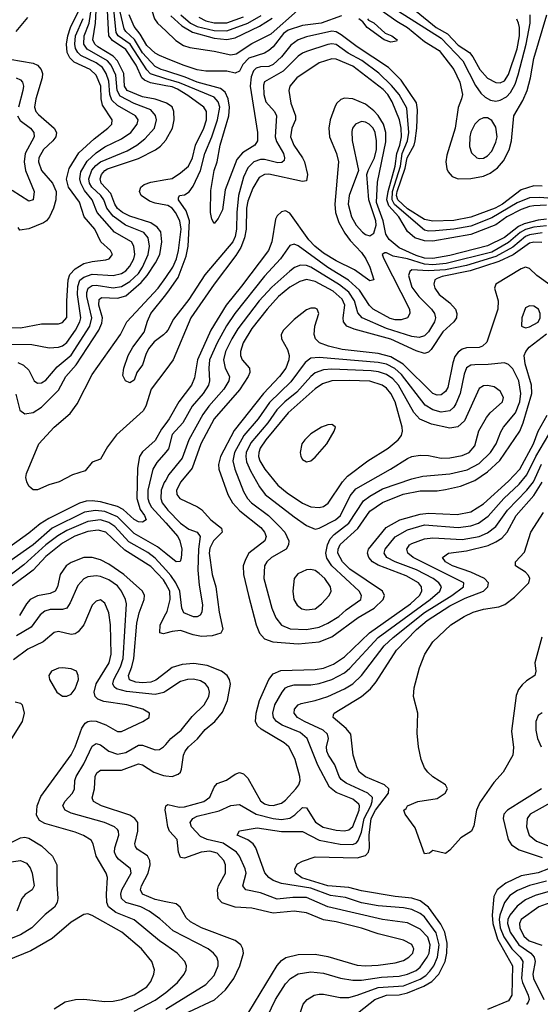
# Model space of a CAD drawing. Header units: inches. Extents: x 501365 to 657855, y 482276 to 547543.
# Tile 17 of 256: x 519306 to 521781, y 493047 to 497726. Entities that reach past the tile are written whole.
import ezdxf

# ---------------------------------------------------------------- set-up
doc = ezdxf.new("R2010")
doc.units = ezdxf.units.IN
doc.header["$MEASUREMENT"] = 0
doc.layers.add('A5419', color=7, linetype='Continuous')
doc.layers.add('A5429', color=7, linetype='Continuous')

msp = doc.modelspace()

# ---------------------------------------------------------------- linework, layer by layer
at = {"layer": 'A5419', "color": 5}
for points, elevation in [([(520000, 498004.5), (519987.2, 497970), (519935.1, 497890), (519926, 497850), (519926.3, 497810), (519933.6, 497770), (519947.3, 497730), (519960.9, 497710), (520000, 497672.8)], 1620), ([(519296.6, 496096.6), (519324.4, 496084.4), (519350, 496061.3), (519374.9, 496010), (519390, 495998.4), (519410, 496000.5), (519430, 496013.1), (519483.5, 496076.5), (519550, 496132), (519638.6, 496270), (519648.9, 496310), (519625.1, 496410), (519624.7, 496430), (519631.3, 496450), (519650, 496462.3), (519670, 496465), (519750, 496452), (519790, 496458.5), (519830, 496482), (519870, 496520.4), (519889.2, 496550), (519916.6, 496610), (519922.9, 496650), (519916.9, 496690), (519895.3, 496715.3), (519809, 496749), (519750, 496791.9), (519719.7, 496830), (519705.3, 496870), (519692, 496890), (519648.2, 496930), (519637.7, 496950), (519634.8, 496970), (519649.5, 497010.5), (519667.2, 497032.8), (519690, 497051.4), (519816.6, 497103.4), (519862, 497130), (519900.4, 497159.6), (519946, 497210), (519956.6, 497250), (519951.4, 497271.4), (519930, 497297.5), (519850, 497328.7), (519783.5, 497363.5), (519769.1, 497390), (519762.3, 497462.3), (519741.3, 497510), (519722.6, 497530), (519627, 497587), (519611.5, 497610), (519612.7, 497650), (519635.7, 497710), (519656.9, 497850)], 1740), ([(520000, 497446), (519928.3, 497468.3), (519910, 497487.8), (519831.6, 497610), (519774.1, 497650), (519765.1, 497665.1), (519751.5, 497790)], 1660), ([(519264, 496264), (519310, 496261.1), (519410, 496280.3), (519490, 496280.9), (519510, 496287.3), (519530, 496310.6), (519529.6, 496389.6), (519536.5, 496490), (519544.3, 496515.7), (519570, 496542.6), (519610, 496566.8), (519650, 496576.7), (519715.2, 496584.8), (519731, 496590), (519746.4, 496610), (519737.6, 496630), (519691, 496671), (519662.6, 496730), (519611.9, 496790), (519590, 496859.8), (519537.6, 496930), (519527.8, 496967.8), (519541.2, 497018.8), (519586.6, 497093.4), (519659.8, 497160.2), (519725.4, 497210), (519743.9, 497230), (519745.6, 497250), (519700.1, 497320.1), (519693.5, 497350), (519691.3, 497410), (519670, 497462.9), (519640.1, 497490), (519565, 497525), (519544.4, 497544.4), (519531.9, 497570), (519528, 497610), (519534.6, 497650), (519547.8, 497690), (519586.6, 497770)], 1780), ([(519342.8, 497737.2), (519287.2, 497670)], 1780), ([(520000, 497331.3), (519950, 497348), (519890, 497359.4), (519816, 497390), (519803.6, 497410), (519800.5, 497470), (519770.7, 497530), (519750, 497552.8), (519676.8, 497596.8), (519663.3, 497610), (519653.8, 497630), (519666.8, 497710), (519668.9, 497770)], 1720), ([(520000, 497412.7), (519926.9, 497426.9), (519898.6, 497438.6), (519887.2, 497450), (519859.1, 497510), (519810, 497584.1), (519746.9, 497626.9), (519730.2, 497650), (519722.9, 497770)], 1680), ([(520000, 497482.9), (519978.3, 497490), (519950, 497504.6), (519890, 497569.5), (519851.6, 497631.6), (519809.9, 497670), (519802.6, 497682.6), (519783.8, 497763.8)], 1640), ([(520000, 497543.8), (519970, 497556), (519950, 497567.1), (519910, 497603), (519877.9, 497657.9), (519850, 497693.5), (519826.5, 497750)], 1620), ([(519250, 496183.9), (519363.3, 496183.3), (519446.7, 496166.7), (519490, 496170.1), (519510, 496177), (519530, 496191.9), (519571.1, 496250), (519591.9, 496290), (519596.5, 496310), (519580.3, 496420.3), (519582.1, 496457.9), (519592.2, 496487.8), (519610, 496503.2), (519650, 496516.2), (519750, 496511.1), (519790, 496520.4), (519810, 496533.3), (519830, 496554.5), (519848, 496590), (519852.4, 496610), (519849.2, 496649.2), (519836.6, 496670), (519756.2, 496716.2), (519673.5, 496810), (519650.2, 496870), (519614.6, 496914.6), (519595.7, 496950), (519591.7, 496970), (519596.5, 497003.5), (519625.9, 497054.1), (519670, 497094.3), (519710, 497122.1), (519790, 497160.5), (519833.5, 497190), (519864.2, 497230), (519868.8, 497250), (519856.2, 497270), (519770, 497318.4), (519743.3, 497343.3), (519734.7, 497370), (519730, 497434.3), (519717.3, 497470), (519699, 497499), (519670, 497520.8), (519596.4, 497556.4), (519581.5, 497570), (519571.3, 497590), (519568, 497610), (519571.9, 497650), (519607.8, 497732.2)], 1760), ([(519258.4, 497538.4), (519370, 497520.3), (519390.1, 497510), (519407.8, 497490), (519413.6, 497470), (519412.9, 497450), (519382.1, 497350), (519376.5, 497310), (519383.1, 497290), (519395, 497275), (519469, 497210), (519480.1, 497190), (519478.3, 497170), (519463.3, 497150), (519418.2, 497110), (519396.2, 497070), (519394.8, 497050), (519408.7, 497010), (519461.8, 496950), (519479.4, 496910), (519478.1, 496870), (519466.1, 496830), (519447.8, 496790), (519432.8, 496770), (519419.5, 496760.5), (519350, 496732.1), (519305.9, 496725.9), (519298, 496738)], 1780), ([(519289.2, 497449.2), (519310, 497441.2), (519319.8, 497430), (519323.6, 497410), (519321.3, 497390), (519300.1, 497310)], 1760), ([(519295.3, 497270), (519307.4, 497247.4), (519357.8, 497210), (519373.1, 497190), (519374.6, 497170), (519332.6, 497090), (519326.5, 497050), (519332.9, 497010), (519374.5, 496910), (519370, 496869.8), (519350, 496864.2), (519270, 496915.1)], 1760), ([(519286.8, 495946.8), (519306.1, 495870), (519330, 495852.4), (519370, 495859.6), (519410, 495884.4), (519490, 495965.5), (519525.9, 496030), (519573.9, 496086.1), (519682.5, 496250), (519696.5, 496283.5), (519698.7, 496310), (519681.9, 496370), (519683.4, 496396.5), (519694.6, 496405.4), (519770, 496402.1), (519810, 496413.8), (519883.3, 496476.7), (519911.6, 496510), (519952, 496570), (519971.4, 496610), (519981.1, 496670), (519977.3, 496717.3), (519959.8, 496739.8), (519930, 496760.2), (519830, 496791.8), (519794, 496810), (519770, 496829.1), (519757.6, 496850), (519739.5, 496899.5), (519693.8, 496950), (519688, 496970), (519694.1, 496990), (519710.6, 497009.4), (519723.3, 497016.7), (519870, 497065.8), (519951.7, 497108.3), (519974.6, 497125.4), (520000, 497154.4)], 1720), ([(520000, 496845.2), (519950, 496853.7), (519923.5, 496863.5), (519884, 496890), (519874.6, 496910), (519881.1, 496930), (519897, 496942.9), (519930, 496954.3), (520000, 496966.5)], 1680), ([(520000, 496062.2), (519930.5, 495970), (519905.8, 495890), (519893, 495867), (519766.5, 495753.5), (519723.1, 495696.9), (519690, 495638.3), (519650, 495623.5), (519617.7, 495582.3), (519557, 495563), (519493.4, 495530), (519444.1, 495515.8), (519390, 495491.1), (519370, 495491.5), (519360, 495500), (519349.7, 495510), (519340.4, 495530), (519335.6, 495550), (519338.7, 495570), (519396.3, 495710), (519469, 495790), (519545.7, 495854.3), (519578.7, 495901.3), (519650, 496039.6), (519785, 496230), (519815.9, 496290), (519963.6, 496450), (520000, 496501.4)], 1680), ([(520000, 496239.3), (519990, 496228), (519945.2, 496194.8), (519918.3, 496161.7), (519905, 496135), (519890, 496085.4), (519863.1, 496050), (519850, 496012.7), (519830, 496000.7), (519809.2, 496010), (519795.5, 496035.5), (519800.5, 496070), (519820.8, 496130), (519843.5, 496170), (519898.1, 496241.9), (519913.2, 496293.2), (519929.9, 496330), (520000, 496418.9)], 1660), ([(520000, 495807.5), (519979.7, 495780.3), (519950, 495726.4), (519890, 495672.6), (519875.7, 495650), (519865.1, 495594.9), (519862.8, 495450), (519878.5, 495398.5), (519898.8, 495370), (519906.9, 495350), (519890, 495338.7), (519870, 495340.4), (519850, 495351), (519798.1, 495398.1), (519770, 495413.2), (519690, 495435.1), (519650, 495440.1), (519621.9, 495438.1), (519590, 495428.6), (519445, 495355), (519403.9, 495330), (519350, 495285.3), (519224.7, 495195.3)], 1720), ([(520000, 495670.5), (519957.8, 495622.2), (519939, 495590), (519915.2, 495490), (519915.6, 495450), (519920.8, 495430), (519932.5, 495410), (520000, 495334.3)], 1740), ([(520000, 495537.9), (519993.4, 495526.6), (519978.7, 495490), (519976.1, 495450), (519983.2, 495430), (520000, 495407.9)], 1760), ([(520000, 495189.6), (519961.2, 495221.2), (519850, 495283.9), (519770, 495363), (519710, 495388.7), (519666.3, 495393.7), (519614.4, 495385.6), (519459.4, 495310), (519370, 495230.5), (519263.5, 495156.5)], 1740), ([(520000, 495111.2), (519950, 495167.7), (519914.6, 495194.6), (519825.4, 495245.4), (519757.5, 495317.5), (519730, 495337.3), (519690, 495349), (519630, 495341.2), (519530, 495298.3), (519486.5, 495273.5), (519430, 495229.9), (519325.1, 495134.8), (519239.9, 495070)], 1760), ([(520000, 495045.2), (519990, 495063.5), (519930, 495127.1), (519805.6, 495205.6), (519715.9, 495290), (519679.4, 495299.4), (519630, 495293.6), (519568.1, 495271.9), (519510, 495239), (519430, 495175.1), (519370.4, 495109.6), (519270, 495035.1)], 1780), ([(520000, 494624.2), (519952.6, 494587.4), (519930, 494577.6), (519890, 494574.7), (519857.9, 494577.9), (519828.6, 494588.6), (519823.6, 494610), (519839.7, 494650), (519848, 494690), (519861.9, 494858.1), (519873.4, 494906.6), (519897.8, 494970), (519898.4, 494990), (519889.9, 495010), (519801.1, 495090), (519730, 495139.1), (519690, 495158.7), (519650, 495169.5), (519610, 495169.9), (519550, 495146.7), (519527.5, 495130), (519498.4, 495090), (519485, 495030), (519475.1, 495010), (519450, 494999.5), (519390, 494988.6), (519356.1, 494970), (519338.9, 494950), (519305.3, 494894.7)], 1820), ([(520000, 494535), (519990.9, 494529.1), (519950, 494518.8), (519813.1, 494533.1), (519766.7, 494546.7), (519754.9, 494554.9), (519748.1, 494570), (519753.9, 494590), (519785.2, 494650), (519798.5, 494690), (519813.2, 494950), (519809.5, 494970), (519789.9, 495010), (519770, 495035.5), (519730, 495063.9), (519690, 495079.9), (519670, 495082.9), (519630, 495078.2), (519611.3, 495068.7), (519582.4, 495037.7), (519546, 494954), (519530, 494929.9), (519510, 494923.7), (519450, 494923.4), (519425.1, 494914.9), (519402.7, 494897.3), (519360.5, 494839.5), (519290, 494797.1)], 1840), ([(520000, 493328.1), (519970, 493348.9), (519850, 493448.5), (519762.4, 493482.4), (519728.2, 493510), (519720.7, 493530), (519718.1, 493570), (519723, 493650), (519716.9, 493670), (519669.3, 493750), (519655.6, 493810), (519646.3, 493826.3), (519609.4, 493849.4), (519570, 493864.7), (519425.3, 493905.3), (519400.5, 493920.4), (519386.3, 493946.3), (519389.3, 493990), (519406.1, 494033.9), (519550, 494231.9), (519569.9, 494270), (519601.2, 494358.8), (519617.5, 494382.5), (519630, 494391.3), (519645.4, 494394.6), (519670, 494392.9), (519715.5, 494375.5), (519770, 494343.8), (519790, 494342.5), (519891.6, 494390), (519921.6, 494410), (519922.4, 494430), (519891.6, 494450), (519815.6, 494470), (519706.2, 494486.2), (519677, 494497), (519665.2, 494510), (519660.3, 494530), (519669.2, 494570), (519731.4, 494670), (519741, 494710), (519736.9, 494850), (519730, 494906.6), (519710, 494952.6), (519690, 494968.3), (519670, 494962.7), (519650, 494943.5), (519610.9, 494850), (519583.8, 494816.2), (519570, 494807.7), (519550, 494804.7), (519490, 494817.7), (519470, 494813.7), (519418, 494770), (519344.7, 494735.3), (519276.8, 494683.2)], 1860), ([(520000, 494809.8), (519990, 494806.7), (519972.3, 494812.3), (519973.5, 494850), (520000, 494902)], 1780), ([(519284.8, 494484.8), (519310, 494477.5), (519317.8, 494470), (519327.3, 494430), (519317.6, 494390), (519266.3, 494310)], 1860), ([(520000, 493427), (519972.1, 493452.1), (519921.7, 493490), (519881.1, 493510), (519809.7, 493529.7), (519790.4, 493550), (519786.8, 493570), (519790.7, 493590), (519836.4, 493670), (519833.2, 493690), (519775.8, 493735.8), (519764.3, 493750), (519757.2, 493770), (519757.9, 493790), (519777.8, 493850), (519776.3, 493870), (519770, 493878.2), (519756.5, 493890), (519708.7, 493910), (519550, 493955.8), (519521.2, 493970), (519510.6, 493990), (519519.9, 494010), (519557.4, 494050), (519565.9, 494070), (519568.1, 494110), (519573.8, 494130), (519610.3, 494190), (519650, 494274.2), (519670, 494286.8), (519690, 494280.1), (519730, 494249.2), (519770, 494234.9), (519810, 494243.4), (519870, 494278.1), (519890, 494277.8), (519950, 494256.6), (519970, 494258), (519990, 494270.2), (520000, 494281.9)], 1840), ([(520000, 493534), (519950, 493544), (519889.9, 493570), (519879.4, 493590), (519884.5, 493610), (519917, 493670), (519926.5, 493710), (519924.3, 493730), (519912.9, 493752.9), (519864.2, 493784.2), (519855.9, 493795.9), (519853.1, 493810), (519866.7, 493870), (519867.5, 493910), (519853.5, 493930), (519830, 493944.9), (519694.6, 493990), (519657.3, 494010), (519650, 494027.6), (519661.3, 494070), (519665.2, 494130), (519673.1, 494146.9), (519690, 494159.8), (519790, 494158.7), (519870, 494190.1), (519890, 494184.9), (519944, 494150), (519990, 494134.2), (520000, 494133.2)], 1820), ([(520000, 493953.2), (519997.3, 493970), (519999.9, 493990.1)], 1780), ([(519250, 493808), (519310, 493838), (519330, 493840.8), (519350, 493835.8), (519410, 493799), (519462.2, 493750), (519483, 493710), (519482.4, 493617.6), (519487.3, 493550), (519484.1, 493530), (519471.3, 493508.7), (519427.3, 493472.7), (519363.2, 493410), (519310, 493376.3), (519250, 493353.6)], 1860), ([(519210, 493715.6), (519310, 493730.7), (519337.8, 493717.8), (519355.6, 493695.6), (519365.9, 493670), (519375.1, 493610), (519364.5, 493590), (519332.3, 493567.7), (519316.1, 493550), (519292, 493490)], 1840), ([(519470, 493025.6), (519522.4, 493057.6), (519570.9, 493069.1), (519610, 493071.1), (519710, 493059.2), (519750, 493060.8), (519789.9, 493070.1), (519850, 493092.4), (519909.9, 493130), (519930, 493155.6), (519943.7, 493190), (519946.3, 493210), (519934.3, 493250), (519884.9, 493310), (519791.3, 493390), (519650, 493469.2), (519630, 493475.9), (519610, 493472.8), (519550, 493436.5), (519460, 493360), (519358.5, 493301.5), (519088.9, 493191.1)], 1880), ([(519850, 493014.4), (519950, 493066.7), (520000, 493102.5)], 1860)]:
    msp.add_lwpolyline(points, dxfattribs=dict(at, elevation=elevation))
at = {"layer": 'A5419', "color": 5, "elevation": 1880}
msp.add_lwpolyline([(519510, 494645.7), (519490, 494643.5), (519457.3, 494630), (519443.8, 494610), (519447, 494590), (519482, 494530), (519510, 494511.8), (519530, 494511.6), (519550, 494520.2), (519570, 494545.3), (519584.8, 494590), (519584.4, 494610), (519575.6, 494630), (519550, 494641)], close=True, dxfattribs=at)
at = {"layer": 'A5429', "color": 5}
for points, elevation in [([(520998, 497790), (521098.6, 497718.6), (521150, 497689.3), (521230, 497622.4), (521300.1, 497580.1), (521370, 497489.1), (521398.3, 497430), (521410.1, 497370), (521406.8, 497350), (521390.4, 497309.6), (521375.3, 497210), (521336.8, 497083.2), (521332.4, 497050), (521336.9, 497016.9), (521342.8, 497002.8), (521361.6, 496981.6), (521390, 496970.5), (521450, 496971.2), (521510, 496983), (521542.4, 496997.6), (521577.2, 497022.8), (521605, 497055), (521632.6, 497107.4), (521643.9, 497150), (521655.5, 497270), (521698.3, 497341.7), (521718.8, 497390), (521734.4, 497450), (521750, 497542.6), (521811.8, 497750)], 1640), ([(520000, 497672.8), (520047.5, 497627.5), (520083.8, 497603.8), (520113.9, 497593.9), (520230, 497577.1), (520310, 497559.7), (520335.2, 497564.8), (520410, 497613.3), (520501.2, 497658.8), (520627, 497770)], 1620), ([(520835, 497745), (520738.9, 497710), (520650, 497698.9), (520582.8, 497677.2), (520559.4, 497660.6), (520510, 497598.1), (520490, 497579.9), (520470, 497567.9), (520395.8, 497544.2), (520366.3, 497513.7), (520350, 497481.1), (520330, 497472.2), (520290, 497481.8), (520190, 497481.1), (520150, 497488.5), (520082.7, 497510), (520000, 497543.8)], 1620), ([(520025.1, 497745.1), (520076.7, 497696.7), (520126.7, 497666.7), (520230, 497638), (520290, 497632.7), (520330, 497639.6), (520445.2, 497694.8), (520505.9, 497734.1)], 1640), ([(520071.6, 497750), (520117.1, 497710), (520150, 497693.2), (520230, 497674.4), (520290, 497672.8), (520390, 497709.5), (520454.3, 497745.7)], 1660), ([(520157.7, 497737.7), (520190, 497721), (520230, 497712), (520290, 497712.1), (520370, 497739.5)], 1680), ([(521107.2, 497767.2), (521310, 497638.2), (521413.2, 497530), (521473.2, 497413.2), (521497.8, 497377.8), (521518.6, 497358.6), (521544.1, 497344.1), (521570, 497339.2), (521590, 497343.2), (521619.7, 497360.3), (521639.1, 497380.9), (521660.6, 497419.4), (521675.6, 497464.4), (521714.2, 497610), (521733.2, 497710), (521732.7, 497750)], 1660), ([(521190, 497767.3), (521285.3, 497690), (521338.8, 497658.8), (521390, 497605.7), (521444.2, 497570), (521460.4, 497550), (521493.6, 497490), (521530, 497448.1), (521570, 497427.2), (521590, 497425.5), (521610, 497435.1), (521630, 497465.3), (521670, 497587.3), (521681.3, 497650), (521682.1, 497690), (521677.6, 497710), (521669.2, 497729.2)], 1680), ([(520959.5, 497730), (520963.7, 497723.7), (520990, 497711.4), (521042.5, 497662.5), (521074.9, 497650), (521100.5, 497630), (521096.5, 497623.5), (521070, 497619.8), (521038.4, 497630), (520958, 497690), (520936.4, 497716.4), (520917.6, 497730)], 1620), ([(521790, 496934.3), (521750, 496936.7), (521690, 496917.4), (521600.4, 496850), (521565.6, 496830), (521450, 496787.9), (521370, 496771.6), (521270, 496768.6), (521230, 496777.1), (521150, 496827.7), (521103.9, 496870), (521097.6, 496890), (521100.6, 496910), (521139, 497021), (521147.1, 497070), (521181.3, 497130), (521185.9, 497150), (521194.5, 497210), (521197.7, 497297.7), (521191.4, 497331.4), (521119.1, 497439.2), (521058.8, 497498.8), (520910, 497597.5), (520834.8, 497654.8), (520810, 497667.9), (520790, 497671.4), (520670, 497645.2), (520630, 497630.3), (520595.2, 497604.8), (520550.8, 497549.2), (520510, 497512.6), (520490, 497504.1), (520450, 497502.1), (520430, 497496.6), (520417.4, 497482.6), (520406, 497454), (520401.8, 497410), (520435.9, 497190), (520435.7, 497150), (520424.1, 497130), (520365.7, 497094.3), (520338.3, 497061.7), (520282.6, 496917.4), (520270, 496822), (520250, 496781.2), (520230, 496757.2), (520218.7, 496778.7), (520213.3, 496810), (520214.5, 496914.5), (520229.9, 497009.9), (520244, 497050), (520259.2, 497130), (520300.2, 497270), (520303.7, 497310), (520297.1, 497350), (520282.5, 497382.5), (520259.8, 497399.8), (520150, 497428.6), (520092.6, 497452.6), (520000, 497482.9)], 1640), ([(521855.3, 496875.3), (521778.1, 496881.9), (521730, 496880.4), (521670, 496855.3), (521550, 496785.1), (521450, 496745.1), (521370, 496731.2), (521282.4, 496722.4), (521250, 496721.6), (521230, 496726.6), (521088.3, 496848.3), (521075.9, 496870), (521078.3, 496910), (521115.7, 497030), (521124.7, 497090), (521149.3, 497150), (521155.1, 497190), (521146.5, 497306.5), (521109.7, 497370), (521073.8, 497413.8), (521012.5, 497472.5), (520932.3, 497532.3), (520867.4, 497567.4), (520810, 497608.7), (520790, 497612), (520770, 497607.9), (520670, 497575.7), (520650, 497567.7), (520630, 497552.6), (520558.6, 497481.4), (520470, 497431.2), (520464.6, 497415.4), (520466.2, 497370), (520475.6, 497335.6), (520517, 497290), (520526.1, 497270), (520519.7, 497170), (520527, 497147), (520560.1, 497090), (520565, 497070), (520562.6, 497057.4), (520552.6, 497047.4), (520533.4, 497046.6), (520470, 497061.8), (520450, 497062), (520419.5, 497050), (520390, 497021.6), (520370, 496977.4), (520345.8, 496890), (520337.8, 496810), (520335.9, 496730), (520330, 496696.1), (520319.3, 496670), (520186, 496514), (520110, 496395.8), (520037.6, 496302.4), (520010, 496250.7), (520000, 496239.3)], 1660), ([(521810, 496845.1), (521750, 496841), (521730, 496838.7), (521690, 496824.4), (521621.4, 496790), (521569.3, 496750.7), (521450, 496705), (521270, 496674), (521230, 496675.1), (521183.7, 496690), (521150, 496719), (521107.5, 496790), (521060.9, 496840.9), (521051.4, 496870), (521057.5, 496910), (521091.1, 497030), (521098.7, 497090), (521113, 497130), (521120.9, 497170), (521119.5, 497210), (521111, 497251), (521075.9, 497335.9), (521055.4, 497370), (521033.9, 497393.9), (520890, 497505), (520810, 497539.4), (520790, 497539.9), (520730, 497520.6), (520624, 497450), (520590.1, 497410), (520584.7, 497390), (520595.4, 497330), (520616.3, 497270), (520616.9, 497250), (520599.4, 497210), (520593.3, 497170), (520609.7, 497130), (520650.3, 497070.3), (520659.3, 497050), (520674.6, 496990), (520670, 496960.9), (520650, 496957.2), (520490, 496991.9), (520469.1, 496990.9), (520444.5, 496975.5), (520414.6, 496925.4), (520390, 496863.5), (520384, 496830), (520381.7, 496730), (520374.3, 496690), (520356.4, 496643.6), (520333.8, 496606.2), (520230, 496469.9), (520119.9, 496310), (520036, 496110), (520000, 496062.2)], 1680), ([(520000, 496418.9), (520018.1, 496441.9), (520058.6, 496501.4), (520097.5, 496602.5), (520106.7, 496650), (520113.5, 496770), (520097.7, 496817.7), (520060.6, 496870), (520061, 496879), (520066, 496890), (520090, 496893.6), (520111.7, 496908.3), (520130, 496934.8), (520165.9, 497010), (520185.3, 497090), (520219.3, 497170), (520245.9, 497250), (520256.5, 497310), (520250, 497336.7), (520230, 497357.8), (520065.6, 497425.6), (520000, 497446)], 1660), ([(520000, 496966.5), (520030, 496971.7), (520070, 496997.7), (520108.1, 497030), (520127.2, 497070), (520142.1, 497130), (520180.7, 497210), (520193.9, 497250), (520193.4, 497290), (520181.8, 497310), (520105.7, 497365.7), (520056.1, 497396.1), (520030, 497406.9), (520000, 497412.7)], 1680), ([(521810, 496778.9), (521770, 496774.1), (521703.3, 496756.7), (521677.2, 496742.8), (521610, 496691.5), (521530, 496651.3), (521350, 496605.4), (521270, 496591.5), (521230, 496593.2), (521190, 496605.7), (521110, 496642.2), (521062.3, 496682.3), (521046.2, 496706.2), (521033.9, 496770), (521002.6, 496857.4), (521006.6, 496953.4), (521046, 497146), (521045.8, 497190), (521035.1, 497230), (521010.3, 497270.3), (520990, 497293.3), (520950, 497325.5), (520890, 497349.5), (520850, 497353.7), (520832.5, 497347.5), (520813.4, 497330), (520804.8, 497315.2), (520781.5, 497250), (520775.6, 497210), (520778.8, 497170), (520811.6, 497090), (520821.3, 497050), (520803.4, 496850), (520806.9, 496810), (520822.9, 496762.9), (520851.5, 496711.5), (520877, 496677), (520930, 496620.4), (520950.9, 496590), (520970.5, 496550), (520990, 496489.4), (520970, 496485.3), (520896.8, 496536.8), (520810, 496579.8), (520750, 496616.2), (520709.5, 496649.5), (520680.8, 496680.8), (520590, 496807.5), (520570, 496817.8), (520550, 496813.5), (520530, 496794.2), (520522.5, 496777.5), (520503.8, 496670), (520488.9, 496630), (520360.7, 496459.3), (520287.7, 496370), (520213.7, 496250), (520150.9, 496110), (520136.3, 496023.7), (520122.5, 495990), (520061.8, 495910), (520016.9, 495830), (520000, 495807.5)], 1720), ([(520000, 497154.4), (520002.6, 497157.4), (520032, 497210), (520040.1, 497250), (520038.7, 497290), (520031.4, 497311.4), (520003.7, 497330), (520000, 497331.3)], 1720), ([(520000, 496501.4), (520034.4, 496550), (520051.5, 496590), (520060.5, 496630), (520073.6, 496730), (520067.7, 496770), (520047.1, 496810), (520030, 496830.9), (520010, 496843.6), (520000, 496845.2)], 1680), ([(521810, 496747.3), (521750, 496740.4), (521710, 496729.2), (521685.7, 496714.3), (521630, 496667.1), (521550, 496621.8), (521333.1, 496566.9), (521270, 496561), (521230, 496563.7), (521150, 496590.5), (521081.6, 496601.6), (521050, 496618.2), (521041.7, 496618.3), (521029.3, 496610.7), (521036.3, 496590), (521159.3, 496350), (521161.2, 496330), (521150.1, 496309.9), (521119.5, 496300.5), (521090, 496300.4), (521066.9, 496306.9), (520986.3, 496350), (520968.6, 496368.6), (520920.9, 496440.9), (520868.4, 496488.4), (520770, 496547.9), (520630, 496651.4), (520610, 496659.5), (520590, 496653.2), (520544.9, 496590), (520470, 496507), (520328.3, 496330), (520288.5, 496271.5), (520243.9, 496190), (520208.3, 496110), (520204.9, 496070), (520208.8, 496010), (520203.6, 495990), (520177.7, 495950), (520126.4, 495890), (520081.1, 495810), (520030, 495754.3), (520013.8, 495686.2), (520000, 495670.5)], 1740), ([(521790, 496713.4), (521730, 496704.2), (521710, 496696), (521650, 496644.4), (521570, 496600.5), (521430, 496558.3), (521330, 496538.2), (521250, 496532.6), (521170, 496536.7), (521159.8, 496530), (521153.7, 496510), (521170, 496455.5), (521202.6, 496410), (521262.7, 496350), (521277.3, 496330), (521282.4, 496310), (521278.1, 496290), (521250, 496242.7), (521230, 496224.3), (521204.2, 496215.8), (521170, 496219.8), (521050, 496259.3), (520933.3, 496310), (520913.7, 496333.7), (520897.9, 496390), (520870.9, 496430.9), (520826.5, 496466.5), (520690, 496549.6), (520670, 496558.1), (520640.2, 496559.8), (520612.1, 496547.9), (520590, 496531.4), (520504.4, 496455.6), (520444.6, 496390), (520343.4, 496256.6), (520313.8, 496210), (520283.8, 496150), (520275.4, 496110), (520282.2, 496070), (520303.1, 496030), (520300.3, 496010), (520276.5, 495970), (520205, 495890), (520176.4, 495850), (520110.1, 495730), (520078.1, 495641.9), (520015.5, 495564.5), (520000, 495537.9)], 1760), ([(521787.8, 496667.8), (521750, 496669.7), (521730, 496664.9), (521651.2, 496608.8), (521583.7, 496576.3), (521448, 496532), (521314, 496506), (521290, 496496.3), (521279.8, 496490), (521274.8, 496470), (521279.6, 496450), (521300.5, 496420.5), (521350, 496380.7), (521376.8, 496350), (521384.2, 496330), (521382.2, 496310), (521369.1, 496290), (521317.6, 496242.4), (521262, 496158), (521250, 496145.4), (521230, 496140.3), (521190, 496152.5), (521070, 496207.4), (520896.2, 496256.2), (520861.2, 496270), (520845.2, 496290), (520843.6, 496310), (520850.7, 496370), (520838.1, 496398.1), (520796.6, 496436.6), (520710, 496482.3), (520670, 496491.3), (520637.3, 496482.7), (520590, 496454.5), (520535.7, 496410), (520481.6, 496350), (520410, 496258.6), (520368.3, 496190), (520355.7, 496150), (520355.2, 496130), (520362.7, 496110), (520397.7, 496070), (520399.2, 496050), (520392.3, 496030), (520350, 495966.4), (520230, 495830), (520167.2, 495710), (520125.8, 495594.2), (520072.6, 495530), (520051.9, 495490), (520052.7, 495470), (520067.7, 495450), (520151.6, 495411.5), (520170, 495397.9), (520213.9, 495350), (520264.6, 495310), (520268.9, 495290), (520227.7, 495250), (520210, 495214.2), (520206.9, 495190), (520221.4, 495090), (520237.8, 495030), (520253.6, 494910), (520271.5, 494830), (520262.4, 494810), (520221.5, 494798.5), (520170, 494794.4), (520130, 494802.8), (520070, 494823.4), (520030, 494819.2), (520000, 494809.8)], 1780), ([(521837.9, 496457.9), (521763.7, 496510), (521730, 496544), (521710, 496549.9), (521690, 496542.2), (521569.3, 496470), (521563, 496450), (521580.4, 496390), (521579.4, 496350), (521527, 496193), (521506, 496174), (521490, 496169), (521430, 496167.1), (521410, 496160.3), (521390, 496146.7), (521375.1, 496124.9), (521364.8, 496095.2), (521341.2, 495978.8), (521330, 495958.5), (521310, 495943.9), (521290, 495942.2), (521270, 495950.4), (521129.2, 496089.2), (521070, 496124.1), (521010, 496139), (520838.8, 496158.8), (520774, 496174), (520730.5, 496190.5), (520712.5, 496210), (520705.9, 496230), (520708.6, 496270), (520727.9, 496330), (520719.3, 496350), (520710, 496354.6), (520690, 496354.9), (520670, 496346.7), (520610, 496301.2), (520560.1, 496250), (520549.6, 496230), (520550.1, 496210), (520579.2, 496159.2), (520587.3, 496130), (520585.3, 496110), (520570.4, 496070), (520540.8, 496030), (520465.2, 495950), (520325.9, 495774.1), (520259.9, 495650), (520251.6, 495611.6), (520252.4, 495590), (520294.9, 495470), (520317.4, 495430), (520352.1, 495392.1), (520452, 495312), (520469.7, 495290), (520477.5, 495270), (520470.8, 495250), (520395.7, 495190), (520378.6, 495161.4), (520368.8, 495130), (520370.1, 495090), (520392.8, 494990), (520429.7, 494850), (520446.6, 494810), (520470, 494783.6), (520508.7, 494768.7), (520630, 494759.7), (520730, 494769.4), (520790, 494793.3), (520914.5, 494885.5), (520991.2, 494930), (521033.9, 494970), (521039.9, 494990), (521029.9, 495010), (520875.5, 495115.5), (520840.6, 495150), (520818.9, 495190), (520819.3, 495210), (520828.8, 495231.2), (520912.7, 495307.3), (520969.9, 495390), (521030, 495431.9), (521129.5, 495470.5), (521210, 495486.4), (521290, 495487.4), (521330, 495492.8), (521402, 495510), (521470, 495536.4), (521530, 495577), (521588.2, 495631.8), (521683.4, 495770), (521699.3, 495810), (521740.9, 495950), (521739.1, 495990), (521708.7, 496090), (521704.6, 496130), (521712, 496150), (521727.5, 496170), (521810, 496234)], 1820), ([(519999.9, 493990.1), (520010, 493997), (520064.2, 493984.2), (520090, 493984.4), (520181.1, 494010), (520209.2, 494030.8), (520230, 494078), (520244.5, 494095.5), (520288.2, 494111.8), (520330, 494140.2), (520350, 494147.7), (520370, 494142), (520390, 494120.8), (520450, 494013.5), (520470, 493999.1), (520490, 493992.3), (520510, 493991.2), (520550, 494002.4), (520570, 494017.4), (520618.3, 494070), (520632.9, 494090), (520639.2, 494110), (520637.7, 494130), (520616, 494210), (520596.8, 494250), (520584.5, 494270), (520562.7, 494290), (520453.6, 494353.6), (520436.2, 494370), (520427.1, 494390), (520429.9, 494430), (520446.2, 494490), (520490, 494590.2), (520510, 494616.9), (520547.6, 494632.4), (520710, 494638.4), (520750, 494644.5), (520797.3, 494662.7), (520850, 494697.8), (520968.4, 494811.6), (521163.4, 494950), (521205.8, 494990), (521217.4, 495010), (521216.7, 495030), (521200.9, 495050), (521142.8, 495082.8), (521010, 495133.9), (520983.6, 495150), (520965.4, 495170), (520958.8, 495190), (520964.4, 495210), (521048, 495312), (521113.7, 495350), (521210, 495376.9), (521250, 495380.5), (521386, 495374), (521450, 495386.5), (521510, 495424.8), (521630, 495533.2), (521683.6, 495590), (521748.9, 495710), (521770, 495771.3), (521812.6, 495847.4)], 1780), ([(520483.6, 492990), (520522.5, 493070), (520570, 493143.2), (520593, 493170), (520630, 493191.6), (520690, 493200.5), (520750, 493194.2), (520830.7, 493170.7), (520890, 493160.6), (520930, 493161.2), (521025, 493175), (521110, 493180.9), (521150, 493189.3), (521190, 493207.3), (521210, 493223.3), (521243.2, 493270), (521251.7, 493290), (521256.9, 493330), (521245.9, 493365.9), (521210, 493404.3), (521150, 493433.1), (521029.9, 493449.9), (520770, 493509.3), (520670, 493553.7), (520605, 493555), (520530, 493545.8), (520450, 493576.3), (520380.5, 493590), (520367, 493610), (520382.5, 493670), (520377.8, 493690), (520350.7, 493750), (520336.2, 493770), (520272.4, 493812.4), (520196.4, 493830), (520164.8, 493844.8), (520122.2, 493890), (520115.9, 493910), (520128.4, 493930), (520150, 493941.1), (520254.1, 493965.9), (520310, 493991.8), (520350, 493996.8), (520430.3, 493950.3), (520510, 493929), (520550, 493924.6), (520590, 493930.9), (520613.4, 493946.6), (520650, 493982), (520670, 493980.5), (520712.3, 493912.3), (520749.1, 493889.1), (520810, 493873.7), (520850, 493871.5), (520870, 493876), (520890, 493891.1), (520919.8, 493970), (520921.4, 493990), (520917.3, 493997.3), (520890, 494021), (520810, 494052.8), (520778.1, 494078.1), (520723.3, 494183.3), (520672.5, 494310), (520638.4, 494338.4), (520553.3, 494373.3), (520526.7, 494390), (520512.2, 494410), (520509.1, 494430), (520519, 494470), (520553.1, 494530), (520569.6, 494550.4), (520582.3, 494557.7), (520610, 494565), (520690, 494565.3), (520730, 494571.5), (520790, 494590.1), (520850, 494622.3), (520875.5, 494644.5), (521009.5, 494790.5), (521257.9, 494970), (521302.8, 495010), (521310.8, 495030), (521298.7, 495050), (521271.8, 495070), (521191.8, 495111.8), (521091.2, 495150), (521050.6, 495170.6), (521037.8, 495190), (521042.7, 495210), (521090, 495268.7), (521150, 495301.4), (521230, 495324.8), (521390, 495313.4), (521450, 495320.7), (521486.2, 495333.8), (521533.1, 495366.9), (521606.9, 495450), (521680.7, 495519.3), (521716.8, 495563.2), (521760, 495650), (521842.6, 495790)], 1760), ([(520641.5, 493010), (520653.1, 493046.9), (520672.6, 493070), (520705.6, 493090), (520730, 493095), (520750, 493095), (520830, 493079.2), (520870, 493079.7), (520910, 493089.3), (521010, 493126), (521130, 493134.4), (521210, 493165.6), (521236.5, 493183.5), (521256.2, 493203.8), (521273.9, 493230), (521291.9, 493270), (521299.6, 493330), (521286, 493386), (521230, 493461.9), (521210, 493478.6), (521170, 493496.4), (521130, 493504.9), (521010, 493514.8), (520930, 493529.6), (520854.7, 493554.7), (520783.4, 493563.4), (520690, 493599.2), (520550, 493620.1), (520510, 493634.9), (520489.4, 493649.4), (520471.7, 493671.7), (520427.9, 493790), (520416.2, 493810), (520390, 493828.5), (520339.7, 493850), (520350, 493870.9), (520434, 493886), (520550, 493867.8), (520650, 493867.6), (520730, 493826.6), (520830, 493807), (520890, 493806.9), (520906.2, 493813.8), (520915.6, 493824.4), (520930, 493865), (520942.7, 493930), (520974.3, 493990), (520982.1, 494010), (520982.6, 494030), (520961.2, 494050), (520858.2, 494098.2), (520834.5, 494114.5), (520823.8, 494130), (520804.1, 494184.1), (520773.6, 494230), (520765.9, 494250), (520764.8, 494270), (520773.5, 494310), (520769.3, 494330), (520749.2, 494350), (520659.5, 494390), (520626.5, 494410), (520610.6, 494430), (520612.8, 494450), (520629, 494470), (520643.3, 494476.7), (520710, 494490.9), (520770, 494510.1), (520850, 494545.8), (520890.2, 494569.8), (520931.2, 494608.8), (521038.9, 494750), (521080.5, 494790), (521230, 494908.5), (521360.9, 494990), (521416.2, 495030), (521416.5, 495050), (521176.5, 495170), (521151.1, 495190), (521146.2, 495210), (521158.8, 495230), (521170, 495237.5), (521230, 495258.4), (521270, 495263.1), (521410, 495256.5), (521490, 495270.4), (521530, 495287.7), (521570, 495318.3), (521624.5, 495395.5), (521716.1, 495490), (521748.1, 495530), (521786.9, 495613.1)], 1740), ([(520867.2, 492970), (520994.2, 493070), (521049.8, 493090), (521110, 493092.1), (521150, 493100.6), (521227.5, 493132.5), (521265.3, 493154.7), (521297.9, 493190), (521327.8, 493250), (521336.9, 493290), (521337.2, 493337.2), (521327.4, 493390), (521307.7, 493427.7), (521250, 493508.3), (521210, 493537.9), (521170, 493551.1), (521090, 493559.5), (520930, 493586.4), (520870, 493602.4), (520770, 493609.2), (520647.4, 493647.4), (520617.3, 493670), (520614.3, 493690), (520626, 493714), (520650, 493727.3), (520710, 493747.2), (520910, 493742.7), (520950, 493753.3), (520964.3, 493770), (520968.8, 493790), (520967, 493850), (520976.1, 493930), (520997.9, 493970), (521059.2, 494050), (521060.7, 494070), (521040.6, 494090), (520950, 494127.4), (520921.2, 494150), (520909.9, 494170), (520890.5, 494230), (520879.3, 494330), (520857.8, 494357.8), (520795.3, 494410), (520798.2, 494421.8), (520800.9, 494430), (520930.2, 494509.8), (520973.7, 494546.3), (521000.3, 494579.7), (521097.2, 494730), (521192.4, 494827.6), (521242.3, 494870), (521350, 494940.4), (521422.9, 494977.1), (521510.4, 495010), (521531.9, 495030), (521533.8, 495050), (521516.1, 495070), (521450, 495100.2), (521363.9, 495130), (521329.9, 495150), (521316.1, 495170), (521343.6, 495190), (521430, 495202), (521532.2, 495227.8), (521570, 495243.9), (521597.5, 495262.5), (521623.9, 495290), (521666.3, 495370), (521750, 495464.5), (521790, 495527.5)], 1720), ([(520000, 495407.9), (520010, 495394.7), (520070, 495333.6), (520110, 495305.1), (520150.2, 495290), (520164.2, 495270), (520156.1, 495210), (520153.2, 495110), (520159.2, 495039.2), (520175.2, 494944.8), (520171.5, 494910), (520163.5, 494896.5), (520150, 494887.6), (520131.5, 494888.5), (520086.7, 494906.7), (520076.4, 494930), (520066.5, 495010), (520048.7, 495050), (520024.1, 495084.1), (520000, 495111.2)], 1760), ([(521788.2, 494791.8), (521755, 494670), (521758.9, 494630), (521755.1, 494610), (521715.5, 494584.5), (521694.7, 494565.3), (521677.5, 494542.5), (521666.3, 494513.7), (521644.2, 494344.2), (521653, 494267), (521649.4, 494230), (521604.7, 494150), (521559.8, 494100.2), (521493.6, 494006.4), (521477.2, 493970), (521465.5, 493894.5), (521454.4, 493870), (521402.8, 493837.2), (521350, 493779), (521330, 493764), (521270, 493778), (521254.4, 493765.6), (521230, 493762), (521186, 493886), (521138, 493950), (521132.3, 493970), (521142.7, 493977.3), (521149.7, 493990), (521199.3, 494010), (521290, 494024), (521328.9, 494050), (521340.3, 494070), (521329.7, 494090), (521270, 494128), (521246, 494150), (521229.8, 494170), (521214.3, 494210), (521202, 494270), (521195.8, 494335.8), (521197.8, 494430), (521177.8, 494510), (521181.8, 494550), (521206.2, 494646.2), (521232.4, 494710), (521269.9, 494770), (521354.9, 494850), (521419, 494890), (521460.9, 494910), (521510, 494924.4), (521584.3, 494935.7), (521612.5, 494947.5), (521658.2, 494981.8), (521725.5, 495050), (521731.7, 495070), (521725.2, 495085.2), (521710, 495100.1), (521662.3, 495130), (521662.4, 495150), (521705, 495195), (521735.6, 495290), (521795.3, 495384.7)], 1680), ([(520000, 495334.3), (520057.3, 495270), (520067.6, 495250), (520075.9, 495210), (520073.7, 495166.3), (520068.5, 495151.5), (520050, 495149), (520000, 495189.6)], 1740), ([(520000, 494902), (520006.1, 494913.9), (520021.3, 494970), (520019.2, 495010), (520000, 495045.2)], 1780), ([(520000, 494133.2), (520029.9, 494130.1), (520059.6, 494140.4), (520070.3, 494149.7), (520075.6, 494164.4), (520084.4, 494230), (520092.3, 494250), (520108.9, 494271.1), (520151.8, 494308.2), (520187.4, 494352.6), (520234, 494390), (520270, 494435.8), (520293.8, 494490), (520307.9, 494567.9), (520302.9, 494590), (520291.8, 494610), (520265.5, 494630), (520197.3, 494657.3), (520134.3, 494665.7), (520077.7, 494662.3), (520030, 494647.5), (520000, 494624.2)], 1820), ([(520000, 494281.9), (520023.9, 494310), (520073.6, 494350), (520125, 494415), (520182.3, 494470), (520205.4, 494510), (520207.9, 494530), (520203.4, 494550), (520189.4, 494569.4), (520164.6, 494584.6), (520131.9, 494591.9), (520103, 494590), (520070, 494580.9), (520000, 494535)], 1840), ([(521790, 494431.7), (521770, 494418.5), (521760.1, 494390), (521760.1, 494350), (521768, 494310), (521785.4, 494270)], 1720), ([(521786.5, 494070), (521624.2, 493970), (521606.9, 493950), (521604.2, 493930), (521628.2, 493830), (521644.3, 493804.3), (521680.2, 493780.2), (521790, 493743.8)], 1720), ([(521871.3, 494028.7), (521733, 493950), (521718.4, 493930), (521714.4, 493890), (521727.7, 493850), (521762.3, 493822.3), (521830, 493795.4)], 1740), ([(520395, 493010), (520529.7, 493230.3), (520550, 493254.1), (520571, 493269), (520630, 493283.9), (520710, 493284.6), (520770, 493274.3), (520910, 493232.4), (520950, 493229.4), (521010, 493232.5), (521090, 493243.2), (521130, 493254.7), (521156.5, 493270), (521174.1, 493290), (521179.5, 493310), (521177.1, 493317.1), (521170, 493331.2), (521130, 493351.9), (521010, 493381.7), (520930, 493409), (520810, 493438.3), (520750, 493447.6), (520670, 493481.5), (520610, 493488.8), (520510, 493479.4), (520410, 493503.5), (520330, 493508.9), (520268.8, 493528.8), (520249.5, 493550), (520245.4, 493590), (520250.9, 493610), (520284.8, 493670), (520284.7, 493710), (520276, 493730), (520245.1, 493765.1), (520210, 493774), (520169, 493770), (520090, 493740.5), (520070, 493744.6), (520060.6, 493770), (520054.7, 493830), (520017.7, 493870), (520010.3, 493890), (520000, 493953.2)], 1780), ([(521819.7, 493690), (521770, 493671.4), (521690, 493656.5), (521617.1, 493622.9), (521576.1, 493590), (521560.4, 493559.6), (521552, 493470), (521555.6, 493430), (521576.8, 493356.8), (521648.4, 493230), (521645.8, 493090), (521630, 493063.7), (521530, 493022)], 1720), ([(521810, 493631.4), (521729.2, 493610.8), (521672, 493588), (521635.7, 493564.3), (521610, 493530.5), (521588.2, 493470), (521585.4, 493450), (521589.7, 493410), (521607.3, 493367.3), (521644.9, 493310), (521684.6, 493270), (521698.2, 493250), (521691.1, 493170), (521695.4, 493150), (521723.4, 493090), (521727, 493070), (521723.7, 493056.3), (521715, 493045)], 1740), ([(521849.8, 493590.2), (521756.7, 493563.3), (521710, 493542.8), (521670, 493512.4), (521635.4, 493470), (521626.7, 493450), (521624.7, 493430), (521637.5, 493390), (521678.9, 493330), (521735.8, 493290), (521752.1, 493270), (521756.4, 493250), (521745.6, 493190), (521749.1, 493170), (521797.5, 493070)], 1760), ([(520000, 492945.3), (520110, 493010.5), (520231.5, 493068.5), (520284, 493116), (520323.7, 493170), (520351.8, 493230), (520369.3, 493290), (520367.3, 493310), (520357.5, 493330), (520330, 493349.3), (520170, 493409.9), (520118.3, 493438.3), (520096.9, 493456.9), (520068.1, 493508.1), (520050, 493523.9), (520000, 493534)], 1820), ([(521844.2, 493535.8), (521774.4, 493510), (521690.4, 493449.6), (521682.2, 493430), (521683.2, 493410), (521702.6, 493370), (521728.5, 493348.5), (521787.9, 493327.9)], 1780), ([(520000, 493023.2), (520190, 493140.4), (520230, 493182.9), (520248.7, 493230), (520249.2, 493250), (520243.2, 493270), (520227.5, 493290), (520202.3, 493310), (520035.3, 493395.3), (520000, 493427)], 1840), ([(520000, 493102.5), (520010.5, 493110), (520055.9, 493150), (520087.5, 493190), (520097.5, 493210), (520099, 493230), (520091.5, 493250), (520054.8, 493290), (520000, 493328.1)], 1860)]:
    msp.add_lwpolyline(points, dxfattribs=dict(at, elevation=elevation))
for points, elevation in [([(520930, 497242.7), (520901.8, 497230), (520888.6, 497211.4), (520885.2, 497194.8), (520887.1, 497152.9), (520917.1, 497010), (520872.5, 496890), (520866.6, 496850), (520882.5, 496790), (520905.6, 496750), (520935.9, 496715.9), (520950, 496704.8), (520970, 496698.3), (520990, 496711.8), (520999.8, 496750), (520998.9, 496770), (520965.2, 496870), (520956.3, 496990), (520961.7, 497010), (520991.9, 497070), (521001.7, 497110), (521002.3, 497150), (520995.7, 497190), (520986.2, 497210), (520966.6, 497230), (520950, 497239.3)], 1740), ([(521530, 497259.7), (521510, 497259.7), (521490, 497249.7), (521470, 497229.7), (521450, 497191.5), (521445.1, 497170), (521444.3, 497124.3), (521453.4, 497093.4), (521479.1, 497070), (521490, 497066.4), (521510, 497068.6), (521530, 497079.3), (521550, 497100.8), (521570, 497144.2), (521576.4, 497170), (521570, 497215.1), (521550, 497246.6)], 1660), ([(521730, 496366.3), (521710, 496356.9), (521693.1, 496310), (521690.7, 496270), (521710, 496261.7), (521730, 496266.2), (521770, 496288.6), (521779.8, 496310), (521779.4, 496330), (521771.7, 496350), (521750, 496365.4)], 1840), ([(520730, 496121.5), (520690, 496117.8), (520663.2, 496096.8), (520595.3, 496004.7), (520493.6, 495906.4), (520439.7, 495830), (520371.3, 495750), (520327.1, 495670), (520318.3, 495630), (520328.3, 495590), (520370, 495483.5), (520388.7, 495450), (520408.1, 495430), (520489.1, 495369.1), (520539.4, 495319.4), (520565.5, 495290), (520584.5, 495250), (520583.9, 495230), (520571.8, 495210), (520503, 495170), (520481.1, 495150), (520470.1, 495129.9), (520466.1, 495070), (520504.3, 494930), (520522.8, 494882.8), (520550, 494849), (520591.5, 494831.5), (520670, 494828.7), (520730, 494839.2), (520770, 494857.4), (520823.2, 494890), (520858.3, 494921.7), (520926.9, 494970), (520931.1, 494990), (520919.3, 495010), (520789.8, 495129.8), (520766.5, 495166.5), (520761.8, 495190), (520768.3, 495230), (520781.5, 495258.5), (520800.5, 495279.5), (520870, 495334), (520940.7, 495439.3), (520970, 495461.7), (521030, 495496), (521170, 495544.7), (521222.8, 495557.2), (521350, 495567.9), (521432.4, 495587.6), (521490, 495617), (521544.6, 495670), (521571.5, 495710), (521592.4, 495767.6), (521605.3, 495790), (521662.6, 495857.4), (521683.1, 495910), (521688.7, 495950), (521678.4, 496010), (521650, 496066.3), (521630, 496087.2), (521610, 496095.7), (521532.4, 496087.6), (521470, 496086.7), (521450, 496083.6), (521430, 496071.2), (521418.4, 496041.6), (521400.1, 495950), (521379.9, 495900.1), (521370, 495884.5), (521350, 495867.4), (521310, 495861.7), (521270, 495872), (521233.9, 495893.9), (521120.5, 496040.5), (521088.6, 496068.6), (521050, 496088.6), (521010, 496097.3)], 1840), ([(520790, 496064.8), (520750, 496062.3), (520710, 496047.3), (520689.2, 496030.8), (520624, 495956), (520566.7, 495910), (520528.6, 495871.4), (520484.9, 495810), (520405.3, 495714.7), (520382.9, 495670), (520380.1, 495650), (520384.4, 495624.4), (520402.7, 495582.7), (520445.7, 495505.7), (520472.8, 495470), (520610, 495363), (520670, 495322.2), (520710, 495305.3), (520730, 495308.9), (520807.5, 495350), (520830.7, 495369.3), (520876.8, 495463.2), (520903.4, 495496.6), (521069, 495590), (521150, 495641.5), (521170, 495650.6), (521210, 495657.3), (521250, 495654.2), (521310, 495642), (521350, 495643.7), (521410, 495654.3), (521443.2, 495670), (521470, 495701.5), (521487.8, 495772.2), (521524.4, 495835.6), (521542.4, 495857.6), (521600.3, 495910), (521605.3, 495930), (521590, 495961), (521560.9, 495980.9), (521530, 495988.2), (521510, 495985.7), (521490, 495972.7), (521420.5, 495819.5), (521388.1, 495791.9), (521350, 495784.3), (521263.5, 495803.5), (521207.8, 495827.8), (521179.3, 495859.3), (521107.3, 495990), (521079.7, 496019.7), (521050, 496039.8), (521012, 496052), (520976.9, 496056.9)], 1860), ([(520871.9, 496011.9), (520790.3, 496009.7), (520744.7, 495995.3), (520710, 495971.1), (520582.3, 495857.7), (520476.5, 495730), (520449.4, 495690), (520442.5, 495670), (520441.7, 495650), (520447.4, 495630), (520470.5, 495590.5), (520533.6, 495513.6), (520576.9, 495476.9), (520650, 495428.8), (520690, 495410.6), (520730, 495407.1), (520750, 495412.9), (520771.8, 495428.2), (520839.9, 495530), (520864, 495556), (520961, 495630), (521057.8, 495690), (521105.8, 495730), (521121.5, 495750), (521126.4, 495770), (521124.2, 495790), (521091.2, 495910), (521070, 495950.4), (521050, 495974.4), (521029.2, 495990), (520970, 496007.5)], 1880), ([(520790, 495802.9), (520770, 495801.1), (520740.5, 495790), (520690, 495758.7), (520660.7, 495730), (520646.5, 495710), (520638.5, 495670), (520642, 495650), (520650, 495636.4), (520670, 495625.5), (520690, 495630.3), (520710, 495646.9), (520766.2, 495710), (520801.3, 495770), (520806.6, 495790), (520798.3, 495798.3)], 1920), ([(520690, 495113.7), (520670, 495112.2), (520627.6, 495092.4), (520611.3, 495070), (520603.5, 495010), (520609.3, 494970.7), (520624.2, 494944.2), (520646.6, 494926.6), (520670, 494920.8), (520710, 494927), (520740.3, 494950), (520777.7, 494990), (520786.5, 495010), (520783.2, 495030), (520755.8, 495070), (520730, 495094.9), (520710, 495107.7)], 1860)]:
    msp.add_lwpolyline(points, close=True, dxfattribs=dict(at, elevation=elevation))

doc.saveas('drawing.dxf')
